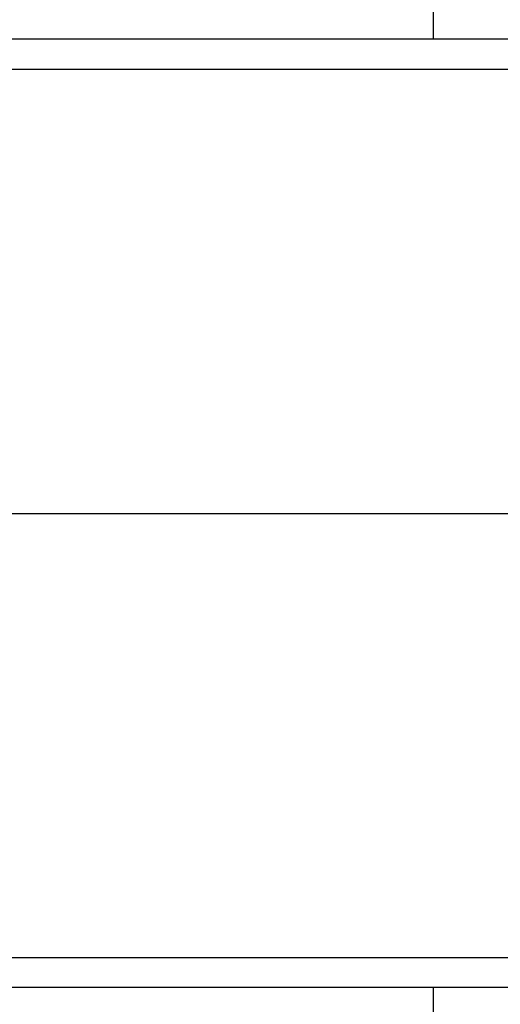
# Model space of a CAD drawing. Extents: x 0 to 333, y 0 to 297.
# Tile 6 of 26: x 46 to 62, y 93 to 125. Entities that reach past the tile are written whole.
import ezdxf

# ---------------------------------------------------------------- set-up
doc = ezdxf.new("R2010")
doc.units = 0
doc.layers.get('0').update_dxf_attribs({"linetype": 'CONTINUOUS'})

# ---------------------------------------------------------------- blocks, each defined once
blk = doc.blocks.new('BLOCK_457')
at = {"color": 7}
blk.add_lwpolyline([(59.974, 93.805), (59.974, 92.526)], dxfattribs=at)
blk = doc.blocks.new('BLOCK_476')
at = {"color": 7}
blk.add_lwpolyline([(59.974, 126.084), (59.974, 124.805)], dxfattribs=at)
blk = doc.blocks.new('BLOCK_610')
at = {"color": 7}
blk.add_lwpolyline([(46.08, 123.823), (71.582, 123.823)], dxfattribs=at)
blk = doc.blocks.new('BLOCK_611')
at = {"color": 7}
blk.add_lwpolyline([(44.834, 109.305), (71.582, 109.305)], dxfattribs=at)
blk = doc.blocks.new('BLOCK_621')
at = {"color": 7}
blk.add_lwpolyline([(71.599, 124.805), (44.652, 124.805)], dxfattribs=at)
blk = doc.blocks.new('BLOCK_707')
at = {"color": 7}
blk.add_lwpolyline([(46.08, 94.788), (71.582, 94.788)], dxfattribs=at)
blk = doc.blocks.new('BLOCK_719')
at = {"color": 7}
blk.add_lwpolyline([(71.599, 93.805), (44.652, 93.805)], dxfattribs=at)

msp = doc.modelspace()

# ---------------------------------------------------------------- block references
for name in ['BLOCK_476', 'BLOCK_621', 'BLOCK_610', 'BLOCK_611', 'BLOCK_707', 'BLOCK_719', 'BLOCK_457']:
    msp.add_blockref(name, (0, 0))

doc.saveas('drawing.dxf')
